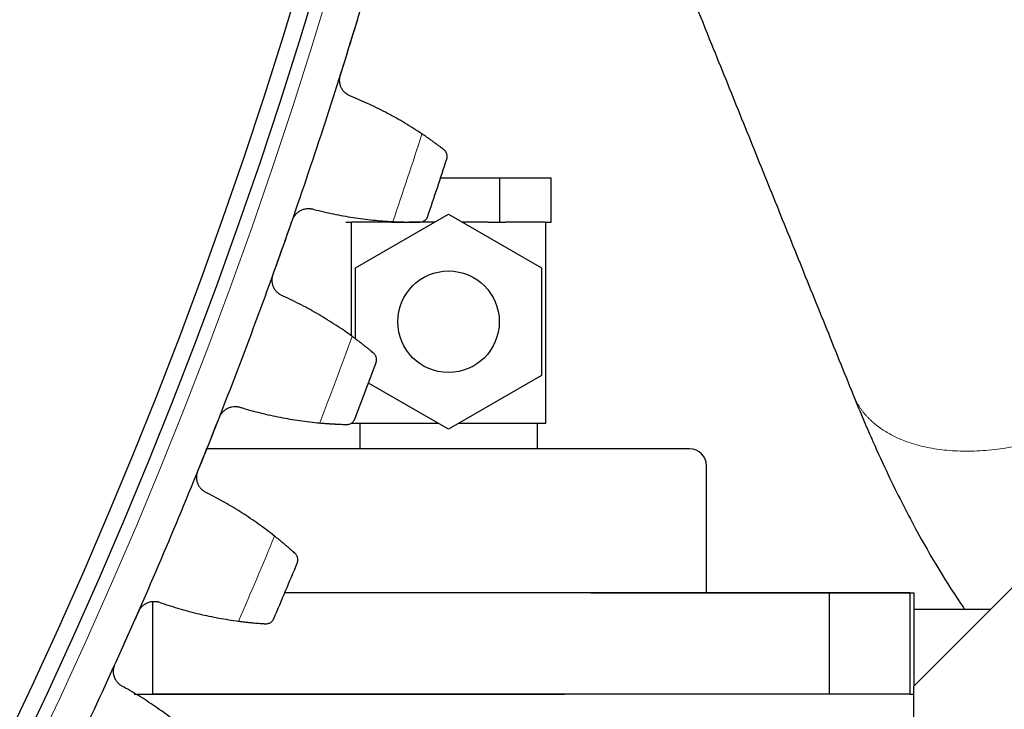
# Model space of a CAD drawing. Header units: inches. Extents: x 0 to 20790, y -12 to 14700.
# Tile 251 of 256: x 10525 to 10642, y 3421 to 3503. Entities that reach past the tile are written whole.
import ezdxf

# ---------------------------------------------------------------- set-up
doc = ezdxf.new("R2010")
doc.units = ezdxf.units.IN
doc.layers.add('1', color=7, linetype='Continuous', true_color=0xffffff)
doc.layers.add('254', color=7, linetype='Continuous', true_color=0xffffff)
doc.styles.add('latin_extended', font='simplex.shx')
doc.dimstyles.get("Standard").update_dxf_attribs({"dimtxt": 0.18, "dimasz": 0.18, "dimexe": 0.18, "dimexo": 0.0625, "dimgap": 0.09, "dimtad": 0, "dimtih": 1, "dimtoh": 1, "dimdec": 4, "dimzin": 0, "dimdsep": 46, "dimtxsty": 'Standard', "dimcen": 0.09, "dimadec": 0, "dimazin": 0, "dimtfac": 1, "dimtdec": 4, "dimtofl": 0, "dimtmove": 0, "dimatfit": 3, "dimfxl": 1, "dimtolj": 1, "dimtzin": 0, "dimarcsym": 0})

# ---------------------------------------------------------------- blocks, each defined once
blk = doc.blocks.new('_U7')
at = {"layer": '254', "color": 3, "linetype": 'Continuous', "lineweight": 13, "transparency": 16777216}
for p, q in [((10006.19, 3683), (12004.46, 3683)), ((11969.46, 3560.5), (11969.46, 3155.5)), ((10981.19, 3033), (12004.46, 3033))]:
    blk.add_line(p, q, dxfattribs=at)
at = {"layer": '254', "color": 3, "transparency": 16777216}
for points in [[(11989.87, 3560.5), (11949.04, 3560.5), (11969.46, 3683)], [(11949.04, 3155.5), (11989.87, 3155.5), (11969.46, 3033)]]:
    blk.add_solid(points, dxfattribs=at)
at = {"layer": 'Defpoints', "color": 0, "transparency": 16777216}
for p in [(9971.19, 3683), (10946.19, 3033), (11969.46, 3033)]:
    blk.add_point(p, dxfattribs=at)
at = {"layer": '254', "color": 2, "lineweight": 13, "transparency": 16777216, "insert": (11785.71, 3200.5), "char_height": 122.5, "attachment_point": 1, "rotation": 90, "style": 'latin_extended'}
blk.add_mtext('\\A1;650', dxfattribs=at)

msp = doc.modelspace()

# ---------------------------------------------------------------- linework, layer by layer
at = {"layer": '1', "color": 2, "linetype": 'Continuous', "lineweight": 25}
for p, q in [((10631.186, 3423.971), (10698.255, 3491.039)), ((10575.251, 3484), (10582.248, 3484)), ((10582.248, 3484), (10588.31, 3484)), ((10582.248, 3478.75), (10582.248, 3484)), ((10588.31, 3478.75), (10588.31, 3484)), ((10564.062, 3478.75), (10564.747, 3478.75)), ((10564.686, 3478.75), (10564.686, 3465.336)), ((10569.438, 3478.75), (10564.747, 3478.75)), ((10565.186, 3473.351), (10576.186, 3479.702)), ((10569.438, 3478.75), (10570.124, 3478.75)), ((10570.124, 3478.75), (10571.496, 3478.75)), ((10574.538, 3478.75), (10571.496, 3478.75)), ((10576.186, 3479.702), (10587.186, 3473.351)), ((10580.876, 3478.75), (10577.834, 3478.75)), ((10580.876, 3478.75), (10582.248, 3478.75)), ((10582.248, 3478.75), (10582.934, 3478.75)), ((10587.624, 3478.75), (10582.934, 3478.75)), ((10587.624, 3478.75), (10588.31, 3478.75)), ((10587.686, 3455), (10587.686, 3478.75)), ((10565.186, 3464.987), (10565.186, 3473.351)), ((10587.186, 3473.351), (10587.186, 3460.649)), ((10587.186, 3460.649), (10576.186, 3454.299)), ((10576.186, 3454.299), (10566.721, 3459.763)), ((10574.971, 3455), (10564.686, 3455)), ((10565.686, 3455), (10565.686, 3452)), ((10587.686, 3455), (10577.401, 3455)), ((10586.686, 3452), (10586.686, 3455)), ((10547.686, 3452), (10547.616, 3451.999)), ((10604.686, 3452), (10547.686, 3452)), ((10606.686, 3435), (10606.686, 3450)), ((10621.186, 3434.999), (10556.843, 3435.002)), ((10592.995, 3435), (10631.186, 3435)), ((10621.186, 3434.999), (10621.186, 3422.999)), ((10630.712, 3434.999), (10621.186, 3434.999)), ((10630.712, 3434.999), (10630.711, 3422.999)), ((10631.186, 3435), (10631.186, 3423.971)), ((10541.186, 3433.954), (10541.186, 3423.002)), ((10640.214, 3433), (10631.184, 3433)), ((10539.03, 3423), (10589.904, 3423)), ((10621.186, 3422.999), (10541.186, 3423.002)), ((10630.711, 3422.999), (10621.186, 3422.999)), ((10630.709, 3423), (10631.184, 3423)), ((10630.891, 3278.001), (10631.186, 3423.971))]:
    msp.add_line(p, q, dxfattribs=at)
at = {"layer": '1', "color": 110, "linetype": 'Continuous', "lineweight": 13}
msp.add_circle((9971.186, 3683), 616.6, dxfattribs=at)
at = {"layer": '1', "color": 2, "linetype": 'Continuous', "lineweight": 25}
for centre, radius in [((9971.186, 3683), 615), ((9971.186, 3683), 613), ((10576.186, 3467), 6)]:
    msp.add_circle(centre, radius, dxfattribs=at)
for centre, radius, start, end in [((9971.186, 3683), 621, 342.802548, 345.095541), ((9971.186, 3683), 621, 340.509554, 342.802548), ((9971.186, 3683), 636, 341.335126, 341.976976), ((9971.186, 3683), 621, 338.216561, 340.509554), ((9971.186, 3683), 636, 339.042132, 339.683983), ((9971.186, 3683), 621, 335.923567, 338.216561), ((10604.686, 3450), 2, 0, 90), ((9971.186, 3683), 636, 336.749138, 337.390989), ((9971.186, 3683), 621, 333.630573, 335.923567)]:
    msp.add_arc(centre, radius, start, end, dxfattribs=at)
at = {"layer": '1', "color": 110, "linetype": 'Continuous', "lineweight": 13}
for start, end in [(341.16169, 342.150412), (338.868697, 339.857418), (336.575703, 337.564424)]:
    msp.add_arc((9971.186, 3683), 632.294, start, end, dxfattribs=at)
at = {"layer": '1', "color": 2, "linetype": 'Continuous', "lineweight": 25}
for points, knots in [([(10665.735, 3475.25), (10664.339, 3478.703), (10661.548, 3485.604), (10657.364, 3495.954), (10653.181, 3506.299), (10648.534, 3517.793), (10643.422, 3530.436), (10637.844, 3544.233), (10634.125, 3553.431), (10632.265, 3558.032)], [0, 0, 0, 0, 0.1251374, 0.2501061, 0.3750693, 0.5000314, 0.6666478, 0.8332608, 1, 1, 1, 1]), ([(10590.536, 3541.188), (10591.933, 3537.733), (10594.725, 3530.829), (10598.91, 3520.475), (10603.094, 3510.128), (10606.999, 3500.471), (10610.624, 3491.504), (10613.971, 3483.226), (10617.317, 3474.949), (10620.667, 3466.665), (10622.901, 3461.139), (10624.019, 3458.373)], [0, 0, 0, 0, 0.1251629, 0.2501113, 0.3750519, 0.4999913, 0.5999429, 0.6998948, 0.7998429, 0.8997737, 1, 1, 1, 1]), ([(10564.708, 3493.612), (10564.585, 3493.651), (10564.468, 3493.702), (10564.301, 3493.794), (10564.246, 3493.827), (10564.166, 3493.881), (10564.14, 3493.9), (10564.088, 3493.939), (10564.063, 3493.959), (10563.939, 3494.062), (10563.849, 3494.153), (10563.727, 3494.302), (10563.688, 3494.354), (10563.634, 3494.436), (10563.616, 3494.464), (10563.583, 3494.52), (10563.567, 3494.548), (10563.49, 3494.691), (10563.441, 3494.811), (10563.393, 3494.968), (10563.385, 3494.999), (10563.368, 3495.063), (10563.361, 3495.096), (10563.342, 3495.193), (10563.332, 3495.258), (10563.313, 3495.454), (10563.313, 3495.585), (10563.33, 3495.751), (10563.334, 3495.784), (10563.344, 3495.85), (10563.35, 3495.883), (10563.37, 3495.98), (10563.386, 3496.045), (10563.406, 3496.109)], [0, 0, 0, 0, 0.125, 0.125, 0.1875, 0.1875, 0.21875, 0.21875, 0.25, 0.25, 0.375, 0.375, 0.4375, 0.4375, 0.46875, 0.46875, 0.5, 0.5, 0.625, 0.625, 0.65625, 0.65625, 0.6875, 0.6875, 0.75, 0.75, 0.875, 0.875, 0.90625, 0.90625, 0.9375, 0.9375, 1, 1, 1, 1]), ([(10575.639, 3487.323), (10575.569, 3487.377), (10575.493, 3487.436), (10575.331, 3487.559), (10575.159, 3487.69), (10574.966, 3487.834), (10574.838, 3487.929), (10574.813, 3487.948), (10574.76, 3487.986), (10574.734, 3488.006), (10574.653, 3488.065), (10574.599, 3488.104), (10574.433, 3488.225), (10574.318, 3488.308), (10574.082, 3488.476), (10573.961, 3488.562), (10573.773, 3488.693), (10573.71, 3488.737), (10573.613, 3488.804), (10573.58, 3488.826), (10573.515, 3488.871), (10573.482, 3488.894), (10573.316, 3489.007), (10573.182, 3489.098), (10573.044, 3489.19)], [0, 0, 0, 0, 0.125, 0.125, 0.25, 0.375, 0.375, 0.40625, 0.40625, 0.4375, 0.4375, 0.5, 0.5, 0.625, 0.625, 0.75, 0.75, 0.8125, 0.8125, 0.84375, 0.84375, 0.875, 0.875, 1, 1, 1, 1]), ([(10575.979, 3486.222), (10575.979, 3486.224), (10575.98, 3486.225), (10575.981, 3486.228), (10575.981, 3486.229), (10575.982, 3486.234), (10575.985, 3486.242), (10575.991, 3486.262), (10576.002, 3486.302), (10576.009, 3486.337), (10576.021, 3486.407), (10576.026, 3486.454), (10576.03, 3486.597), (10576.02, 3486.693), (10575.982, 3486.837), (10575.965, 3486.885), (10575.934, 3486.956), (10575.923, 3486.979), (10575.898, 3487.026), (10575.884, 3487.049), (10575.84, 3487.118), (10575.807, 3487.162), (10575.73, 3487.246), (10575.688, 3487.286), (10575.639, 3487.323)], [0, 0, 0, 0, 0.0039062, 0.0039062, 0.0078125, 0.0078125, 0.015625, 0.03125, 0.0625, 0.125, 0.125, 0.25, 0.25, 0.5, 0.5, 0.625, 0.625, 0.6875, 0.6875, 0.75, 0.75, 0.875, 0.875, 1, 1, 1, 1]), ([(10557.748, 3479.044), (10557.77, 3479.107), (10557.82, 3479.229), (10557.913, 3479.404), (10557.986, 3479.514), (10558.046, 3479.593), (10558.066, 3479.62), (10558.108, 3479.671), (10558.13, 3479.696), (10558.24, 3479.818), (10558.337, 3479.906), (10558.469, 3480.003), (10558.496, 3480.022), (10558.537, 3480.049), (10558.551, 3480.058), (10558.578, 3480.076), (10558.648, 3480.119), (10558.778, 3480.188), (10558.897, 3480.237), (10559.019, 3480.281), (10559.081, 3480.3), (10559.27, 3480.348), (10559.397, 3480.367), (10559.589, 3480.377), (10559.653, 3480.377), (10559.749, 3480.373), (10559.782, 3480.371), (10559.846, 3480.365), (10559.878, 3480.362), (10560.037, 3480.339), (10560.162, 3480.31), (10560.284, 3480.268)], [0, 0, 0, 0, 0.0625, 0.125, 0.1875, 0.1875, 0.21875, 0.21875, 0.25, 0.25, 0.375, 0.375, 0.40625, 0.40625, 0.421875, 0.421875, 0.4375, 0.5, 0.5625, 0.5625, 0.625, 0.625, 0.75, 0.75, 0.8125, 0.8125, 0.84375, 0.84375, 0.875, 0.875, 1, 1, 1, 1]), ([(10569.61, 3478.833), (10569.775, 3478.825), (10569.937, 3478.818), (10570.255, 3478.805), (10570.565, 3478.794), (10570.864, 3478.786), (10571.083, 3478.782), (10571.155, 3478.78), (10571.262, 3478.778), (10571.297, 3478.778), (10571.367, 3478.777), (10571.402, 3478.776), (10571.573, 3478.774), (10571.836, 3478.773), (10572.077, 3478.773), (10572.306, 3478.774), (10572.415, 3478.775), (10572.544, 3478.776), (10572.57, 3478.776), (10572.62, 3478.777), (10572.693, 3478.778), (10572.762, 3478.779), (10572.807, 3478.78)], [0, 0, 0, 0, 0.125, 0.125, 0.25, 0.375, 0.375, 0.4375, 0.4375, 0.46875, 0.46875, 0.5, 0.5, 0.625, 0.75, 0.75, 0.875, 0.875, 0.90625, 0.90625, 0.9375, 1, 1, 1, 1]), ([(10572.807, 3478.78), (10572.868, 3478.781), (10572.926, 3478.788), (10573.036, 3478.809), (10573.089, 3478.824), (10573.189, 3478.862), (10573.237, 3478.884), (10573.326, 3478.935), (10573.369, 3478.963), (10573.447, 3479.025), (10573.484, 3479.059), (10573.551, 3479.13), (10573.581, 3479.167), (10573.636, 3479.246), (10573.66, 3479.286), (10573.692, 3479.35), (10573.707, 3479.382), (10573.723, 3479.421), (10573.73, 3479.44), (10573.733, 3479.449), (10573.735, 3479.454), (10573.736, 3479.457), (10573.737, 3479.46)], [0, 0, 0, 0, 0.125, 0.125, 0.25, 0.25, 0.375, 0.375, 0.5, 0.5, 0.625, 0.625, 0.75, 0.75, 0.875, 0.875, 0.9375, 0.96875, 0.984375, 0.9921875, 0.9921875, 1, 1, 1, 1]), ([(10556.656, 3470.017), (10556.535, 3470.061), (10556.419, 3470.116), (10556.256, 3470.215), (10556.202, 3470.25), (10556.125, 3470.308), (10556.099, 3470.327), (10556.049, 3470.368), (10556.025, 3470.389), (10555.905, 3470.497), (10555.818, 3470.592), (10555.702, 3470.746), (10555.666, 3470.8), (10555.615, 3470.883), (10555.599, 3470.912), (10555.568, 3470.969), (10555.553, 3470.998), (10555.482, 3471.144), (10555.437, 3471.266), (10555.396, 3471.424), (10555.388, 3471.456), (10555.375, 3471.521), (10555.369, 3471.553), (10555.354, 3471.651), (10555.347, 3471.717), (10555.335, 3471.913), (10555.341, 3472.044), (10555.364, 3472.209), (10555.369, 3472.242), (10555.382, 3472.308), (10555.389, 3472.34), (10555.413, 3472.437), (10555.432, 3472.501), (10555.454, 3472.564)], [0, 0, 0, 0, 0.125, 0.125, 0.1875, 0.1875, 0.21875, 0.21875, 0.25, 0.25, 0.375, 0.375, 0.4375, 0.4375, 0.46875, 0.46875, 0.5, 0.5, 0.625, 0.625, 0.65625, 0.65625, 0.6875, 0.6875, 0.75, 0.75, 0.875, 0.875, 0.90625, 0.90625, 0.9375, 0.9375, 1, 1, 1, 1]), ([(10567.326, 3463.296), (10567.258, 3463.353), (10567.185, 3463.414), (10567.028, 3463.544), (10566.861, 3463.682), (10566.674, 3463.834), (10566.55, 3463.933), (10566.525, 3463.953), (10566.474, 3463.994), (10566.449, 3464.014), (10566.371, 3464.076), (10566.318, 3464.118), (10566.157, 3464.245), (10566.046, 3464.332), (10565.817, 3464.51), (10565.699, 3464.601), (10565.516, 3464.739), (10565.455, 3464.786), (10565.361, 3464.856), (10565.329, 3464.88), (10565.266, 3464.928), (10565.234, 3464.952), (10565.073, 3465.071), (10564.942, 3465.168), (10564.808, 3465.265)], [0, 0, 0, 0, 0.125, 0.125, 0.25, 0.375, 0.375, 0.40625, 0.40625, 0.4375, 0.4375, 0.5, 0.5, 0.625, 0.625, 0.75, 0.75, 0.8125, 0.8125, 0.84375, 0.84375, 0.875, 0.875, 1, 1, 1, 1]), ([(10567.622, 3462.183), (10567.622, 3462.184), (10567.623, 3462.185), (10567.624, 3462.188), (10567.624, 3462.189), (10567.626, 3462.194), (10567.629, 3462.202), (10567.635, 3462.222), (10567.648, 3462.261), (10567.656, 3462.296), (10567.671, 3462.365), (10567.678, 3462.412), (10567.688, 3462.555), (10567.681, 3462.651), (10567.649, 3462.797), (10567.634, 3462.845), (10567.606, 3462.917), (10567.596, 3462.941), (10567.573, 3462.989), (10567.56, 3463.012), (10567.519, 3463.082), (10567.487, 3463.128), (10567.414, 3463.215), (10567.373, 3463.257), (10567.326, 3463.296)], [0, 0, 0, 0, 0.0039063, 0.0039063, 0.0078125, 0.0078125, 0.015625, 0.03125, 0.0625, 0.125, 0.125, 0.25, 0.25, 0.5, 0.5, 0.625, 0.625, 0.6875, 0.6875, 0.75, 0.75, 0.875, 0.875, 1, 1, 1, 1]), ([(10624.019, 3458.373), (10624.445, 3457.319), (10625.21, 3455.475), (10626.585, 3452.31), (10628.558, 3448.012), (10631.979, 3441.263), (10635.111, 3436.069), (10637.193, 3433.057), (10637.26, 3432.961)], [0, 0, 0, 0, 0.1138614, 0.2009883, 0.3500422, 0.5974363, 0.9872002, 1, 1, 1, 1]), ([(10549.118, 3455.739), (10549.142, 3455.801), (10549.198, 3455.922), (10549.298, 3456.092), (10549.375, 3456.199), (10549.437, 3456.276), (10549.459, 3456.302), (10549.503, 3456.351), (10549.526, 3456.375), (10549.641, 3456.493), (10549.741, 3456.577), (10549.877, 3456.669), (10549.904, 3456.686), (10549.947, 3456.712), (10549.961, 3456.721), (10549.989, 3456.737), (10550.061, 3456.777), (10550.193, 3456.841), (10550.314, 3456.885), (10550.437, 3456.924), (10550.5, 3456.941), (10550.691, 3456.981), (10550.819, 3456.995), (10551.011, 3456.997), (10551.075, 3456.995), (10551.171, 3456.987), (10551.203, 3456.984), (10551.267, 3456.975), (10551.299, 3456.971), (10551.457, 3456.942), (10551.581, 3456.907), (10551.701, 3456.86)], [0, 0, 0, 0, 0.0625, 0.125, 0.1875, 0.1875, 0.21875, 0.21875, 0.25, 0.25, 0.375, 0.375, 0.40625, 0.40625, 0.421875, 0.421875, 0.4375, 0.5, 0.5625, 0.5625, 0.625, 0.625, 0.75, 0.75, 0.8125, 0.8125, 0.84375, 0.84375, 0.875, 0.875, 1, 1, 1, 1]), ([(10564.154, 3454.873), (10564.215, 3454.872), (10564.273, 3454.876), (10564.385, 3454.893), (10564.438, 3454.906), (10564.54, 3454.939), (10564.588, 3454.96), (10564.68, 3455.007), (10564.723, 3455.034), (10564.804, 3455.092), (10564.842, 3455.124), (10564.912, 3455.193), (10564.943, 3455.229), (10565.001, 3455.305), (10565.027, 3455.345), (10565.062, 3455.407), (10565.078, 3455.439), (10565.095, 3455.477), (10565.103, 3455.496), (10565.106, 3455.504), (10565.108, 3455.51), (10565.11, 3455.512), (10565.111, 3455.515)], [0, 0, 0, 0, 0.125, 0.125, 0.25, 0.25, 0.375, 0.375, 0.5, 0.5, 0.625, 0.625, 0.75, 0.75, 0.875, 0.875, 0.9375, 0.96875, 0.984375, 0.9921875, 0.9921875, 1, 1, 1, 1]), ([(10560.963, 3455.054), (10561.127, 3455.039), (10561.289, 3455.025), (10561.605, 3455), (10561.915, 3454.976), (10562.213, 3454.957), (10562.431, 3454.943), (10562.503, 3454.939), (10562.61, 3454.933), (10562.646, 3454.931), (10562.715, 3454.927), (10562.75, 3454.926), (10562.921, 3454.917), (10563.184, 3454.904), (10563.425, 3454.895), (10563.654, 3454.887), (10563.763, 3454.883), (10563.892, 3454.88), (10563.917, 3454.879), (10563.967, 3454.877), (10564.04, 3454.876), (10564.11, 3454.874), (10564.154, 3454.873)], [0, 0, 0, 0, 0.125, 0.125, 0.25, 0.375, 0.375, 0.4375, 0.4375, 0.46875, 0.46875, 0.5, 0.5, 0.625, 0.75, 0.75, 0.875, 0.875, 0.90625, 0.90625, 0.9375, 1, 1, 1, 1]), ([(10547.666, 3446.763), (10547.546, 3446.812), (10547.433, 3446.872), (10547.274, 3446.977), (10547.222, 3447.014), (10547.147, 3447.075), (10547.122, 3447.095), (10547.074, 3447.138), (10547.05, 3447.16), (10546.935, 3447.273), (10546.852, 3447.371), (10546.742, 3447.53), (10546.708, 3447.585), (10546.66, 3447.67), (10546.645, 3447.699), (10546.616, 3447.758), (10546.603, 3447.787), (10546.538, 3447.936), (10546.498, 3448.06), (10546.463, 3448.22), (10546.457, 3448.252), (10546.446, 3448.317), (10546.441, 3448.35), (10546.43, 3448.448), (10546.426, 3448.514), (10546.422, 3448.71), (10546.433, 3448.842), (10546.462, 3449.005), (10546.469, 3449.038), (10546.484, 3449.103), (10546.493, 3449.135), (10546.521, 3449.231), (10546.542, 3449.294), (10546.567, 3449.356)], [0, 0, 0, 0, 0.125, 0.125, 0.1875, 0.1875, 0.21875, 0.21875, 0.25, 0.25, 0.375, 0.375, 0.4375, 0.4375, 0.46875, 0.46875, 0.5, 0.5, 0.625, 0.625, 0.65625, 0.65625, 0.6875, 0.6875, 0.75, 0.75, 0.875, 0.875, 0.90625, 0.90625, 0.9375, 0.9375, 1, 1, 1, 1]), ([(10558.059, 3439.62), (10557.993, 3439.68), (10557.922, 3439.744), (10557.771, 3439.88), (10557.609, 3440.025), (10557.428, 3440.184), (10557.309, 3440.288), (10557.285, 3440.309), (10557.235, 3440.352), (10557.211, 3440.373), (10557.135, 3440.438), (10557.084, 3440.482), (10556.928, 3440.616), (10556.821, 3440.707), (10556.599, 3440.894), (10556.485, 3440.989), (10556.308, 3441.135), (10556.248, 3441.184), (10556.157, 3441.258), (10556.127, 3441.283), (10556.065, 3441.333), (10556.034, 3441.359), (10555.878, 3441.485), (10555.751, 3441.586), (10555.621, 3441.689)], [0, 0, 0, 0, 0.125, 0.125, 0.25, 0.375, 0.375, 0.40625, 0.40625, 0.4375, 0.4375, 0.5, 0.5, 0.625, 0.625, 0.75, 0.75, 0.8125, 0.8125, 0.84375, 0.84375, 0.875, 0.875, 1, 1, 1, 1]), ([(10558.309, 3438.496), (10558.31, 3438.498), (10558.31, 3438.499), (10558.311, 3438.502), (10558.312, 3438.503), (10558.314, 3438.507), (10558.317, 3438.515), (10558.324, 3438.535), (10558.338, 3438.574), (10558.348, 3438.608), (10558.366, 3438.677), (10558.375, 3438.723), (10558.39, 3438.865), (10558.388, 3438.962), (10558.361, 3439.109), (10558.348, 3439.158), (10558.323, 3439.231), (10558.314, 3439.255), (10558.293, 3439.304), (10558.281, 3439.328), (10558.243, 3439.399), (10558.213, 3439.446), (10558.143, 3439.536), (10558.104, 3439.58), (10558.059, 3439.62)], [0, 0, 0, 0, 0.0039062, 0.0039062, 0.0078125, 0.0078125, 0.015625, 0.03125, 0.0625, 0.125, 0.125, 0.25, 0.25, 0.5, 0.5, 0.625, 0.625, 0.6875, 0.6875, 0.75, 0.75, 0.875, 0.875, 1, 1, 1, 1]), ([(10539.562, 3432.798), (10539.59, 3432.859), (10539.65, 3432.977), (10539.756, 3433.144), (10539.838, 3433.247), (10539.903, 3433.322), (10539.926, 3433.347), (10539.972, 3433.395), (10539.995, 3433.418), (10540.115, 3433.53), (10540.219, 3433.61), (10540.358, 3433.697), (10540.386, 3433.713), (10540.429, 3433.737), (10540.444, 3433.745), (10540.473, 3433.761), (10540.546, 3433.798), (10540.68, 3433.856), (10540.803, 3433.896), (10540.928, 3433.93), (10540.992, 3433.944), (10541.184, 3433.976), (10541.313, 3433.985), (10541.504, 3433.98), (10541.568, 3433.975), (10541.664, 3433.963), (10541.696, 3433.959), (10541.76, 3433.948), (10541.791, 3433.941), (10541.948, 3433.907), (10542.07, 3433.867), (10542.188, 3433.815)], [0, 0, 0, 0, 0.0625, 0.125, 0.1875, 0.1875, 0.21875, 0.21875, 0.25, 0.25, 0.375, 0.375, 0.40625, 0.40625, 0.421875, 0.421875, 0.4375, 0.5, 0.5625, 0.5625, 0.625, 0.625, 0.75, 0.75, 0.8125, 0.8125, 0.84375, 0.84375, 0.875, 0.875, 1, 1, 1, 1]), ([(10551.37, 3431.64), (10551.534, 3431.618), (10551.695, 3431.598), (10552.01, 3431.56), (10552.319, 3431.524), (10552.616, 3431.493), (10552.834, 3431.471), (10552.905, 3431.463), (10553.012, 3431.453), (10553.047, 3431.45), (10553.117, 3431.443), (10553.151, 3431.44), (10553.322, 3431.424), (10553.584, 3431.401), (10553.824, 3431.382), (10554.053, 3431.365), (10554.162, 3431.357), (10554.29, 3431.348), (10554.316, 3431.347), (10554.365, 3431.343), (10554.439, 3431.338), (10554.508, 3431.334), (10554.552, 3431.331)], [0, 0, 0, 0, 0.125, 0.125, 0.25, 0.375, 0.375, 0.4375, 0.4375, 0.46875, 0.46875, 0.5, 0.5, 0.625, 0.75, 0.75, 0.875, 0.875, 0.90625, 0.90625, 0.9375, 1, 1, 1, 1]), ([(10554.552, 3431.331), (10554.613, 3431.327), (10554.671, 3431.329), (10554.783, 3431.342), (10554.837, 3431.353), (10554.94, 3431.382), (10554.989, 3431.401), (10555.083, 3431.444), (10555.127, 3431.469), (10555.21, 3431.525), (10555.249, 3431.555), (10555.322, 3431.62), (10555.355, 3431.655), (10555.416, 3431.729), (10555.443, 3431.768), (10555.481, 3431.828), (10555.498, 3431.859), (10555.516, 3431.897), (10555.525, 3431.915), (10555.529, 3431.924), (10555.531, 3431.929), (10555.532, 3431.932), (10555.533, 3431.934)], [0, 0, 0, 0, 0.125, 0.125, 0.25, 0.25, 0.375, 0.375, 0.5, 0.5, 0.625, 0.625, 0.75, 0.75, 0.875, 0.875, 0.9375, 0.96875, 0.984375, 0.9921875, 0.9921875, 1, 1, 1, 1]), ([(10537.752, 3423.888), (10537.635, 3423.941), (10537.525, 3424.006), (10537.369, 3424.117), (10537.319, 3424.156), (10537.246, 3424.22), (10537.223, 3424.241), (10537.176, 3424.286), (10537.153, 3424.309), (10537.042, 3424.426), (10536.964, 3424.528), (10536.86, 3424.691), (10536.828, 3424.747), (10536.784, 3424.834), (10536.77, 3424.864), (10536.744, 3424.923), (10536.731, 3424.953), (10536.672, 3425.105), (10536.637, 3425.23), (10536.609, 3425.391), (10536.604, 3425.423), (10536.596, 3425.489), (10536.592, 3425.522), (10536.585, 3425.621), (10536.583, 3425.686), (10536.588, 3425.883), (10536.603, 3426.014), (10536.64, 3426.176), (10536.648, 3426.208), (10536.666, 3426.273), (10536.675, 3426.305), (10536.707, 3426.399), (10536.731, 3426.461), (10536.758, 3426.523)], [0, 0, 0, 0, 0.125, 0.125, 0.1875, 0.1875, 0.21875, 0.21875, 0.25, 0.25, 0.375, 0.375, 0.4375, 0.4375, 0.46875, 0.46875, 0.5, 0.5, 0.625, 0.625, 0.65625, 0.65625, 0.6875, 0.6875, 0.75, 0.75, 0.875, 0.875, 0.90625, 0.90625, 0.9375, 0.9375, 1, 1, 1, 1])]:
    msp.add_open_spline(points, degree=3, knots=knots, dxfattribs=at)
for points in [[(10564.422, 3499.392), (10564.761, 3500.486), (10565.099, 3501.581), (10565.438, 3502.675)], [(10563.406, 3496.109), (10563.745, 3497.203), (10564.083, 3498.298), (10564.422, 3499.392)], [(10573.044, 3489.19), (10572.386, 3489.63), (10571.052, 3490.473), (10568.995, 3491.632), (10566.884, 3492.684), (10565.44, 3493.315), (10564.708, 3493.612)], [(10560.284, 3480.268), (10561.048, 3480.069), (10562.583, 3479.712), (10564.905, 3479.294), (10567.246, 3478.995), (10568.82, 3478.874), (10569.61, 3478.833)], [(10556.601, 3475.804), (10556.983, 3476.884), (10557.365, 3477.964), (10557.748, 3479.044)], [(10555.454, 3472.564), (10555.836, 3473.644), (10556.219, 3474.724), (10556.601, 3475.804)], [(10564.808, 3465.265), (10564.168, 3465.731), (10562.869, 3466.627), (10560.86, 3467.867), (10558.793, 3469.003), (10557.375, 3469.691), (10556.656, 3470.017)], [(10551.701, 3456.86), (10552.456, 3456.631), (10553.976, 3456.213), (10556.279, 3455.703), (10558.607, 3455.31), (10560.174, 3455.126), (10560.963, 3455.054)], [(10547.842, 3452.548), (10548.267, 3453.611), (10548.693, 3454.675), (10549.118, 3455.739)], [(10546.567, 3449.356), (10546.992, 3450.42), (10547.417, 3451.484), (10547.842, 3452.548)], [(10555.621, 3441.689), (10555.001, 3442.18), (10553.738, 3443.127), (10551.781, 3444.447), (10549.76, 3445.664), (10548.371, 3446.408), (10547.666, 3446.763)], [(10542.188, 3433.815), (10542.934, 3433.556), (10544.435, 3433.078), (10546.716, 3432.476), (10549.026, 3431.99), (10550.586, 3431.743), (10551.37, 3431.64)], [(10538.16, 3429.66), (10538.628, 3430.706), (10539.095, 3431.752), (10539.562, 3432.798)], [(10536.758, 3426.523), (10537.226, 3427.568), (10537.693, 3428.614), (10538.16, 3429.66)], [(10545.499, 3418.499), (10544.898, 3419.014), (10543.674, 3420.012), (10541.771, 3421.408), (10539.801, 3422.706), (10538.443, 3423.505), (10537.752, 3423.888)]]:
    msp.add_open_spline(points, degree=3, dxfattribs=at)
at = {"layer": '1', "color": 110, "linetype": 'Continuous', "lineweight": 13}
msp.add_rational_spline([(10624.026, 3458.356), (10624.715, 3456.664), (10625.894, 3455.222), (10627.47, 3454.108), (10634.387, 3450.924), (10644.044, 3450.14), (10653.998, 3455.288), (10663.229, 3463.238), (10666.49, 3467.516), (10667.118, 3471.852), (10665.728, 3475.265)], [0.999334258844, 1.00363456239, 1.01011359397, 1.01661171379, 1.01661171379, 0.958470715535, 1.01661171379, 1.01661171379, 0.990851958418, 0.990771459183, 0.99933104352], degree=4, knots=[0, 0, 0, 0, 0, 0.1671615, 0.1671615, 0.1671615, 0.6671771, 0.6671771, 0.6671771, 1, 1, 1, 1, 1], dxfattribs=at)

# ---------------------------------------------------------------- dimensions: what is measured, and where the dimension line sits
at = {"layer": '254', "color": 2, "linetype": 'Continuous', "lineweight": 13}
dim = msp.add_linear_dim(base=(11969.456, 3033), p1=(9971.186, 3683), p2=(10946.186, 3033), angle=90, dimstyle='Standard', override={"dimscale": 35, "dimtxt": 3.5, "dimasz": 3.5, "dimexe": 1, "dimexo": 1, "dimgap": 1.75, "dimtad": 1, "dimtih": 0, "dimtoh": 0, "dimdec": 2, "dimlfac": 1, "dimzin": 8, "dimdsep": 46, "dimlunit": 2, "dimtxsty": 'latin_extended', "dimsah": 1, "dimse1": 0, "dimse2": 0, "dimsd1": 0, "dimsd2": 0, "dimclrd": 3, "dimclre": 3, "dimclrt": 2, "dimtol": 0, "dimtm": -0.1, "dimtfac": 0.714286, "dimtdec": 3, "dimtofl": 1, "dimtmove": 0, "dimtzin": 8, "dimlwd": 13, "dimlwe": 13}, dxfattribs=at)
dim.commit()
dim.dimension.update_dxf_attribs({"geometry": '_U7', "text_midpoint": (11969.456, 3358), "dimtype": 160})

doc.saveas('drawing.dxf')
